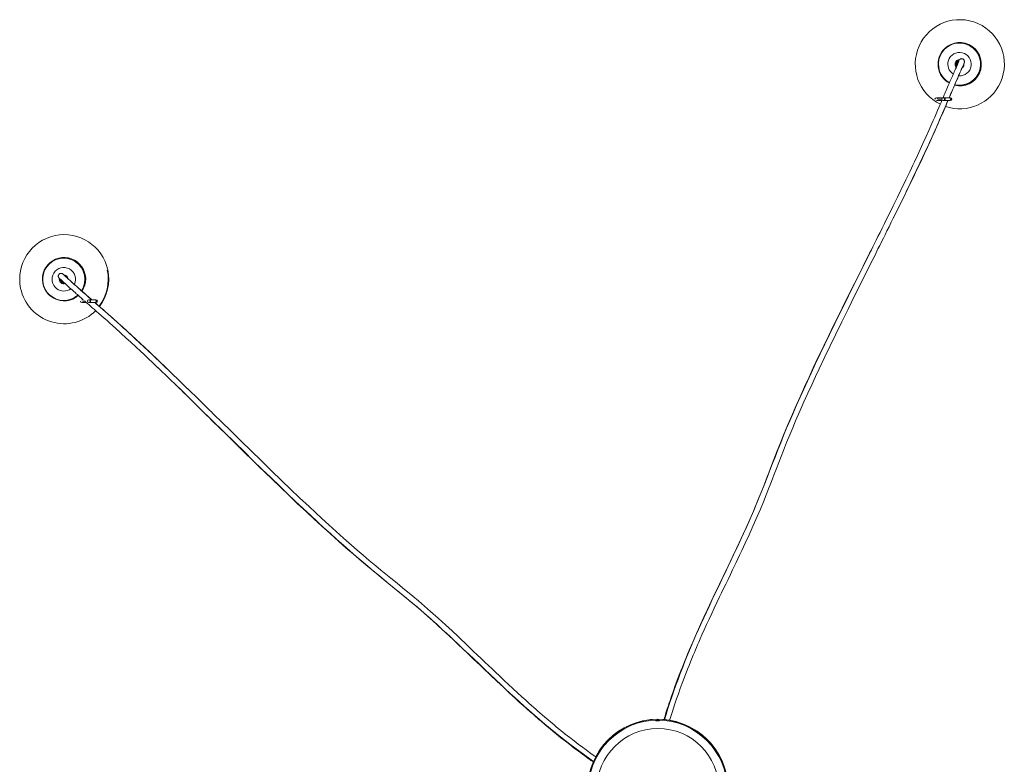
# Model space of a CAD drawing. Header units: millimetres. Extents: x -976 to 725, y -1260 to 2142.
# Tile 4 of 4: x -839 to 212, y 1348 to 2142. Entities that reach past the tile are written whole.
import ezdxf

# ---------------------------------------------------------------- set-up
doc = ezdxf.new("R2010")
doc.units = ezdxf.units.MM

msp = doc.modelspace()

# ---------------------------------------------------------------- linework, layer by layer
at = {"color": 7, "linetype": 'Continuous', "lineweight": 15}
for p, q in [((173.3, 2115.1), (173.2, 2115.1)), ((161.1, 2095.5), (161.5, 2096.3)), ((169.1, 2096.5), (169.1, 2096.5)), ((146.7, 2058.8), (139.3, 2058.8)), ((139.3, 2055.8), (145.2, 2055.8)), ((154.3, 2058.8), (147.5, 2058.8)), ((147.5, 2055.8), (154.3, 2055.8)), ((148.2, 2057.3), (148.5, 2057.3)), ((-796.1, 1887.3), (-796.3, 1887.2)), ((-793.5, 1862.7), (-794, 1863.3)), ((-787, 1843.2), (-786.8, 1843.2)), ((-770.9, 1843.3), (-772.3, 1843.3)), ((-772.3, 1840.3), (-767.5, 1840.3)), ((-757.3, 1843.3), (-764.1, 1843.3)), ((-764.1, 1840.3), (-757.3, 1840.3)), ((-763.4, 1841.8), (-763, 1841.8)), ((-195.3, 1386.1), (-195.3, 1386.1))]:
    msp.add_line(p, q, dxfattribs=at)
at = {"color": 8, "linetype": 'Continuous', "lineweight": 15}
for p, q in [((145.2, 2057.3), (140.8, 2057.3)), ((154.3, 2057.3), (155.8, 2057.3)), ((-769.2, 1841.8), (-770.8, 1841.8)), ((-757.2, 1841.8), (-755.8, 1841.8))]:
    msp.add_line(p, q, dxfattribs=at)
at = {"color": 7, "linetype": 'Continuous', "lineweight": 15, "flags": 128}
for points in [[(163, 2097.1), (162.9, 2096.8), (162.7, 2096.4), (162.5, 2095.9), (162.3, 2095.4), (162.1, 2094.9), (161.9, 2094.4), (161.7, 2093.9), (161.4, 2093.3), (161.2, 2092.7), (160.6, 2091.3), (159.8, 2089.7), (159, 2087.8), (158.4, 2086.5), (157.8, 2085.1), (157.1, 2083.5), (156.4, 2081.9), (155.7, 2080.2), (154.8, 2078.3), (153.8, 2076), (153.3, 2074.7), (152.7, 2073.3), (152, 2071.8), (151.3, 2070.1), (150.6, 2068.4), (149.8, 2066.5), (149.1, 2065), (148.4, 2063.4), (147.7, 2061.7), (146.9, 2059.9), (146.5, 2058.8)], [(153, 2058.8), (153.6, 2060.2), (154.3, 2061.7), (154.9, 2063.2), (155.4, 2064.5), (156.3, 2066.6), (157.2, 2068.5), (157.9, 2070.2), (158.6, 2071.8), (159.2, 2073.3), (159.8, 2074.6), (160.7, 2076.8), (161.6, 2078.6), (162.3, 2080.3), (162.9, 2081.8), (163.5, 2083.1), (164, 2084.2), (164.4, 2085.2), (164.7, 2085.9), (165, 2086.6), (165.3, 2087.3), (165.6, 2088), (165.9, 2088.7), (166.2, 2089.4), (166.5, 2090.1), (166.8, 2090.7), (167.1, 2091.4), (167.4, 2092), (167.7, 2092.7), (167.9, 2093.3), (168.1, 2093.8), (168.3, 2094.3)], [(169.1, 2096.5), (169.2, 2096.9), (169.2, 2097.4), (169.2, 2097.8), (169.1, 2098.2), (169, 2098.6), (168.8, 2098.9), (168.7, 2099.1), (168.5, 2099.3), (168.4, 2099.4), (168.3, 2099.5), (168.2, 2099.6), (168.1, 2099.7), (168, 2099.8), (167.9, 2099.9), (167.8, 2100), (167.7, 2100.1), (167.5, 2100.1), (167.1, 2100.3), (166.6, 2100.4), (166.5, 2100.4), (166.3, 2100.4), (166.1, 2100.5), (166, 2100.4), (165.8, 2100.4), (165.6, 2100.4), (165.4, 2100.3), (165.2, 2100.3), (165.1, 2100.2), (164.9, 2100.1), (164.7, 2100), (164.5, 2099.9), (164.3, 2099.7), (164.1, 2099.5), (163.8, 2099.3), (163.6, 2099.1), (163.3, 2098.8), (163.1, 2098.4), (162.8, 2098.1), (162.5, 2097.7), (162.2, 2097.3), (161.8, 2096.8), (161.5, 2096.3)], [(145.5, 2056.5), (145.2, 2055.9), (144.3, 2053.7), (143.3, 2051.5), (142, 2048.4), (140.6, 2045.1), (139.1, 2041.7), (137.6, 2038.2), (136, 2034.6), (134.5, 2031.2), (131.2, 2023.7), (128, 2016.6), (125, 2010), (122, 2003.6), (119, 1997), (115.9, 1990.5), (114.3, 1987), (112.6, 1983.5), (110.8, 1979.7), (108.9, 1975.6), (106.7, 1971.1), (105.2, 1968)], [(106.4, 1956.9), (107.1, 1958.4), (110, 1964.4), (113, 1970.4), (115.8, 1976.4), (118.6, 1982.1), (121.2, 1987.7), (124, 1993.5), (126.6, 1999.2), (129.3, 2005), (132.1, 2011), (134.8, 2017.1), (137.5, 2023), (140.2, 2029.1), (143, 2035.6), (144.5, 2039), (146, 2042.4), (147.5, 2045.9), (148.6, 2048.5), (149.6, 2050.9), (150.6, 2053.1), (151.4, 2055.2), (151.7, 2055.8)], [(146.9, 2055.8), (146.9, 2055.8), (147, 2055.8), (147.2, 2055.8), (147.5, 2055.8)], [(147.5, 2058.8), (147.2, 2058.8), (147.1, 2058.8), (147.1, 2058.8), (147, 2058.8), (147, 2058.8)], [(93.2, 1943.5), (97.8, 1952.8), (105.4, 1968.3)], [(106.2, 1956.6), (105.9, 1956), (97.7, 1939.3), (94, 1931.8)], [(89.3, 1935.4), (88.5, 1933.9), (86.2, 1929.2), (83.9, 1924.7), (81.5, 1919.7), (79.2, 1915.1), (77, 1910.9), (75.1, 1907), (73.2, 1903.4), (71.5, 1899.9), (69.9, 1896.6), (68, 1893), (66, 1889), (63.7, 1884.4), (61.1, 1879.3), (56.4, 1869.9), (51.9, 1860.7), (47.4, 1851.9), (43.1, 1843.2), (38.7, 1834.3), (34.3, 1825.3), (29.7, 1816), (24.5, 1805.3), (19.2, 1794.3), (13.7, 1782.8), (8, 1770.8), (3.4, 1760.9), (-1.3, 1750.6), (-6.2, 1739.7), (-11.3, 1728.2), (-15.3, 1719), (-19.5, 1709.4), (-23.7, 1699), (-27.1, 1690.8), (-30.5, 1682.2), (-34.1, 1673.1), (-37.7, 1663.7), (-39.6, 1658.8), (-41.3, 1654.4), (-42.7, 1650.8), (-43.8, 1647.9), (-44.9, 1645.1), (-46.3, 1641.5), (-48, 1637.2), (-50, 1632.3), (-52, 1627.4), (-53.9, 1622.7), (-55.9, 1618.1), (-59.4, 1609.9), (-63.1, 1601.7), (-66.8, 1593.6), (-68.9, 1588.9), (-71.1, 1584.2), (-73.1, 1579.9), (-74.8, 1576.4), (-76.1, 1573.6), (-77.2, 1571.4), (-78.3, 1569), (-79.6, 1566.3), (-81.6, 1562), (-83.9, 1557.3), (-86.1, 1552.8), (-88.2, 1548.4), (-90.2, 1544.1), (-92.2, 1540), (-96.7, 1530.7), (-100.9, 1521.7), (-104.9, 1513.2), (-108.7, 1505), (-112.4, 1497.1), (-114.6, 1492.2), (-116.7, 1487.4), (-118.8, 1482.7), (-120.7, 1478.3), (-122.4, 1474.3), (-123.6, 1471.4), (-124.7, 1468.8), (-125.7, 1466.5), (-126.5, 1464.5), (-127.3, 1462.7), (-128.7, 1459.2), (-130.2, 1455.6), (-131.7, 1451.7), (-133.3, 1447.6), (-135, 1443.3), (-137.2, 1437.6), (-139.3, 1431.9), (-141.3, 1426.3), (-143.3, 1420.7), (-145.2, 1415.1), (-146.1, 1412.4), (-146.9, 1409.7), (-147.8, 1407.2), (-148.5, 1404.9), (-149.2, 1402.8), (-149.7, 1401), (-150.2, 1399.4), (-150.7, 1398), (-150.9, 1397.1), (-151.2, 1396.3), (-151.4, 1395.7)], [(-145.3, 1394.9), (-144.8, 1396.8), (-143.8, 1400), (-142.7, 1403.4), (-141.2, 1407.9), (-139.7, 1412.6), (-137.9, 1417.7), (-136, 1423.1), (-134, 1428.7), (-131.9, 1434.4), (-130.5, 1438.1), (-129.1, 1441.9), (-127.7, 1445.6), (-126.1, 1449.5), (-124.6, 1453.3), (-123, 1457.2), (-121.5, 1460.9), (-120.1, 1464.4), (-118.8, 1467.4), (-117.7, 1470.1), (-116.5, 1472.7), (-115.4, 1475.3), (-114.1, 1478.3), (-112.6, 1481.9), (-110.8, 1486), (-108.4, 1491.3), (-105.8, 1497.1), (-103.1, 1502.9), (-100.4, 1508.7), (-97.7, 1514.5), (-94.9, 1520.4), (-92, 1526.6), (-89.9, 1530.9), (-87.7, 1535.4), (-85.4, 1540.2), (-83, 1545.2), (-80.5, 1550.4), (-78.2, 1555.3), (-76.2, 1559.5), (-74.4, 1563.3), (-72.6, 1567), (-70.6, 1571.2), (-68.3, 1576.1), (-64.6, 1583.9), (-60.5, 1592.8), (-56.2, 1602.5), (-51.9, 1612.3), (-48.5, 1620.2), (-45.3, 1628), (-42.3, 1635.3), (-39.7, 1641.9), (-37.4, 1647.9), (-35.6, 1652.5), (-33.7, 1657.5), (-31.4, 1663.3), (-28.9, 1669.9), (-26.3, 1676.4), (-23.9, 1682.6), (-20.5, 1691.2), (-17.2, 1699.2), (-14, 1706.8), (-10.9, 1714.2), (-6.4, 1724.6), (-2, 1734.4), (2.2, 1743.9), (6.3, 1752.8), (10.3, 1761.5), (14.2, 1769.8), (20.2, 1782.4), (25.9, 1794.4), (31.5, 1805.9), (38.4, 1819.9), (45.1, 1833.5), (51.7, 1846.8), (58.3, 1860), (64.9, 1873.2), (71.5, 1886.4), (73.1, 1889.6), (74.6, 1892.6), (75.9, 1895.2), (77, 1897.5), (78, 1899.5), (78.8, 1901.1), (79.9, 1903.2), (81.2, 1905.9), (82.7, 1909), (84.5, 1912.6), (86.6, 1916.7), (88.8, 1921.2), (91.1, 1926), (93.6, 1930.9), (93.9, 1931.5), (93.9, 1931.5)], [(-792.9, 1871.1), (-793.4, 1871.3), (-793.8, 1871.5), (-794.2, 1871.5), (-794.6, 1871.5), (-795, 1871.5), (-795.3, 1871.4), (-795.4, 1871.4), (-795.5, 1871.4), (-795.6, 1871.4), (-795.6, 1871.3), (-795.7, 1871.3), (-795.8, 1871.3), (-795.9, 1871.2), (-796.2, 1871), (-796.6, 1870.7), (-797.1, 1870.2), (-797.4, 1869.3), (-797.5, 1869), (-797.5, 1868.9), (-797.5, 1868.7), (-797.5, 1868.5), (-797.5, 1868.4), (-797.5, 1868.2), (-797.5, 1868), (-797.4, 1867.9), (-797.4, 1867.7), (-797.3, 1867.5), (-797.2, 1867.4), (-797.2, 1867.2), (-797.1, 1867), (-796.9, 1866.8), (-796.8, 1866.6), (-796.7, 1866.4), (-796.5, 1866.2), (-796.3, 1866), (-796.1, 1865.7), (-795.8, 1865.4), (-795.5, 1865), (-795.2, 1864.7), (-794.9, 1864.2), (-794.5, 1863.8), (-794, 1863.3)], [(-761.8, 1843.3), (-761.9, 1843.4), (-763.2, 1844.6), (-764.5, 1845.7), (-765.8, 1846.8), (-766.9, 1847.8), (-768, 1848.8), (-769.7, 1850.3), (-771.3, 1851.7), (-772.7, 1852.9), (-773.9, 1854), (-775.1, 1855), (-776.2, 1856), (-777.9, 1857.5), (-779.4, 1858.9), (-780.7, 1860.1), (-781.9, 1861.1), (-782.9, 1862), (-783.8, 1862.8), (-784.5, 1863.5), (-785.1, 1864), (-785.6, 1864.5), (-786.1, 1865), (-786.7, 1865.5), (-787.2, 1866), (-787.8, 1866.5), (-788.3, 1867), (-788.8, 1867.5), (-789.3, 1867.9), (-789.8, 1868.4), (-790.3, 1868.8), (-790.7, 1869.2), (-791.2, 1869.6), (-791.5, 1869.9), (-791.6, 1870)], [(-795.8, 1865.7), (-795.6, 1865.6), (-795.4, 1865.4), (-795.1, 1865.1), (-794.8, 1864.8), (-794.5, 1864.6), (-794.2, 1864.2), (-793.8, 1863.9), (-793.4, 1863.5), (-793, 1863.1), (-792.5, 1862.7), (-791.5, 1861.7), (-790.2, 1860.6), (-788.7, 1859.2), (-787.7, 1858.3), (-786.6, 1857.3), (-785.4, 1856.2), (-784, 1855), (-782.7, 1853.8), (-781.2, 1852.4), (-779.3, 1850.8), (-778.3, 1849.8), (-777.1, 1848.8), (-775.9, 1847.8), (-774.6, 1846.6), (-773.2, 1845.4), (-771.7, 1844), (-770.9, 1843.3)], [(-793.5, 1862.7), (-792.6, 1862.3), (-792, 1862.2)], [(-769.7, 1842.3), (-769.1, 1841.8), (-767.7, 1840.6), (-766.2, 1839.3), (-764.7, 1837.9), (-763, 1836.4), (-761.2, 1834.9), (-759.4, 1833.3), (-756.8, 1831), (-754.1, 1828.7), (-751.3, 1826.2), (-748.4, 1823.6), (-745.5, 1821.1), (-742.7, 1818.5), (-736.5, 1813), (-730.8, 1807.8), (-725.4, 1802.9), (-720.1, 1798), (-714.8, 1793.1), (-709.5, 1788.2), (-706.7, 1785.6), (-703.8, 1782.9), (-700.8, 1780), (-697.4, 1776.8), (-693.7, 1773.3), (-691.2, 1770.9)], [(-764.7, 1840.4), (-764.6, 1840.3), (-764.1, 1840.3)], [(-764.1, 1843.3), (-764.3, 1843.3), (-764.4, 1843.3), (-764.5, 1843.3), (-764.5, 1843.3), (-764.5, 1843.3)], [(-680.4, 1768.7), (-683.1, 1771.3), (-688.8, 1776.8), (-694.4, 1782.2), (-699.9, 1787.4), (-705.2, 1792.3), (-709.9, 1796.8), (-714.6, 1801.1), (-719.3, 1805.5), (-724.1, 1809.9), (-729.1, 1814.5), (-733.9, 1818.8), (-739, 1823.3), (-744.3, 1828), (-747.1, 1830.5), (-749.9, 1833), (-752.8, 1835.5), (-754.9, 1837.3), (-756.9, 1839.1), (-758.3, 1840.3)], [(-671.4, 1751.8), (-679, 1759.2), (-691.4, 1771.1)], [(-680.2, 1768.5), (-679.6, 1767.9), (-666.2, 1754.9), (-659.9, 1748.8)], [(-671.6, 1752.1), (-670.6, 1751.1), (-667.3, 1747.9), (-663.8, 1744.5), (-660, 1740.8), (-656.4, 1737.3), (-652.4, 1733.3), (-648.7, 1729.7), (-645.4, 1726.4), (-642.3, 1723.3), (-639.3, 1720.4), (-636.5, 1717.7), (-633.9, 1715.1), (-631.1, 1712.3), (-627.8, 1709.1), (-624.1, 1705.4), (-620, 1701.4), (-612.5, 1694), (-605.2, 1686.8), (-598.1, 1679.9), (-591.1, 1673.1), (-584, 1666.1), (-576.7, 1659.1), (-569.2, 1651.9), (-560.6, 1643.6), (-551.7, 1635.1), (-542.5, 1626.3), (-532.8, 1617.2), (-524.8, 1609.8), (-516.4, 1602), (-507.6, 1594), (-498.2, 1585.6), (-490.6, 1578.9), (-482.7, 1572), (-474.2, 1564.7), (-467.4, 1559), (-460.3, 1553.1), (-452.7, 1546.9), (-444.9, 1540.5), (-440.8, 1537.2), (-437.1, 1534.2), (-434.1, 1531.8), (-431.8, 1529.8), (-429.4, 1527.9), (-426.4, 1525.5), (-422.8, 1522.5), (-418.8, 1519.1), (-414.8, 1515.8), (-410.9, 1512.4), (-407.1, 1509.1), (-400.4, 1503.2), (-393.8, 1497.3), (-387.2, 1491.2), (-383.4, 1487.7), (-379.6, 1484.2), (-376.2, 1481), (-373.3, 1478.3), (-371.1, 1476.1), (-369.3, 1474.5), (-367.4, 1472.7), (-365.2, 1470.6), (-361.8, 1467.4), (-358.1, 1463.8), (-354.4, 1460.3), (-350.9, 1456.9), (-347.5, 1453.7), (-344.2, 1450.5), (-336.7, 1443.4), (-329.6, 1436.6), (-322.7, 1430.2), (-316.2, 1424), (-309.7, 1418.1), (-305.7, 1414.4), (-301.7, 1410.8), (-297.7, 1407.3), (-294, 1404), (-290.7, 1401.1), (-288.4, 1399), (-286.3, 1397.2), (-284.4, 1395.6), (-282.8, 1394.3), (-281.4, 1393), (-278.8, 1390.8), (-275.9, 1388.4), (-272.8, 1385.8), (-269.5, 1383), (-265.9, 1380.2), (-261.2, 1376.3), (-256.5, 1372.6), (-251.8, 1369), (-247.1, 1365.4), (-242.5, 1361.9), (-240.2, 1360.2), (-237.9, 1358.5), (-235.8, 1357), (-233.9, 1355.6), (-232.1, 1354.3), (-230.6, 1353.2), (-229.2, 1352.2), (-228.1, 1351.4), (-227.3, 1350.9), (-226.7, 1350.5)], [(-224.2, 1356), (-225, 1356.6), (-227.8, 1358.6), (-230.7, 1360.7), (-234.4, 1363.4), (-238.4, 1366.3), (-242.7, 1369.5), (-247.2, 1373), (-251.8, 1376.6), (-256.6, 1380.3), (-259.6, 1382.8), (-262.7, 1385.3), (-265.9, 1387.8), (-269, 1390.4), (-272.2, 1393.1), (-275.4, 1395.8), (-278.4, 1398.4), (-281.2, 1400.8), (-283.6, 1402.9), (-285.9, 1404.8), (-288, 1406.7), (-290.1, 1408.5), (-292.6, 1410.7), (-295.4, 1413.3), (-298.8, 1416.3), (-303, 1420.1), (-307.7, 1424.4), (-312.4, 1428.7), (-317.1, 1433.1), (-321.8, 1437.5), (-326.5, 1441.9), (-331.4, 1446.6), (-334.8, 1449.9), (-338.5, 1453.3), (-342.3, 1457), (-346.3, 1460.8), (-350.5, 1464.8), (-354.4, 1468.5), (-357.7, 1471.7), (-360.8, 1474.7), (-363.8, 1477.5), (-367.2, 1480.7), (-371, 1484.4), (-377.3, 1490.2), (-384.5, 1496.9), (-392.4, 1504), (-400.3, 1511.1), (-406.9, 1516.8), (-413.3, 1522.3), (-419.3, 1527.3), (-424.8, 1531.9), (-429.8, 1536), (-433.6, 1539), (-437.7, 1542.5), (-442.6, 1546.4), (-448.1, 1550.8), (-453.5, 1555.2), (-458.6, 1559.5), (-465.8, 1565.4), (-472.3, 1571), (-478.6, 1576.4), (-484.6, 1581.6), (-493.2, 1589.1), (-501.2, 1596.4), (-508.9, 1603.3), (-516.2, 1610), (-523.2, 1616.5), (-530, 1622.8), (-540.1, 1632.3), (-549.8, 1641.5), (-559, 1650.4), (-570.4, 1661.3), (-581.2, 1671.9), (-591.9, 1682.3), (-602.5, 1692.7), (-613, 1703.1), (-623.7, 1713.5), (-626.2, 1716), (-628.6, 1718.3), (-630.7, 1720.4), (-632.6, 1722.2), (-634.1, 1723.8), (-635.5, 1725.1), (-637.2, 1726.7), (-639.3, 1728.8), (-641.8, 1731.2), (-644.7, 1734), (-648, 1737.3), (-651.6, 1740.8), (-655.4, 1744.5), (-659.4, 1748.3), (-659.7, 1748.6), (-659.7, 1748.6)], [(-160.1, 1394.7), (-160, 1394.6), (-159.6, 1394.5), (-159, 1394.4), (-158.3, 1394.4), (-157.6, 1394.4), (-156.9, 1394.4), (-156.3, 1394.5), (-155.8, 1394.6), (-155.6, 1394.7), (-155.6, 1394.7), (-155.8, 1394.8), (-156.1, 1394.9), (-156.7, 1395), (-157.4, 1395), (-158.2, 1395), (-158.9, 1395), (-159.5, 1394.9), (-159.9, 1394.8), (-160.1, 1394.8), (-160.1, 1394.7)]]:
    msp.add_lwpolyline(points, dxfattribs=at)
at = {"color": 8, "linetype": 'Continuous', "lineweight": 15, "flags": 128}
for points in [[(168.4, 2094.7), (168.1, 2094), (167.8, 2093.1), (167.4, 2092.3), (167.1, 2091.5), (166.7, 2090.6), (166.2, 2089.6), (165.8, 2088.5), (165.3, 2087.4), (164.7, 2086.1), (164.2, 2084.8), (163.6, 2083.5), (163, 2082.3), (162.5, 2081.1), (162, 2079.8), (161.4, 2078.5), (160.8, 2077.1), (160.2, 2075.7), (159.5, 2074.2), (158.9, 2072.7), (158.2, 2071.1), (157.5, 2069.5), (156.8, 2067.9), (156, 2066.2), (155.3, 2064.4), (154.5, 2062.5), (153.6, 2060.5), (152.9, 2058.8)], [(163.2, 2097.8), (163.3, 2098), (163.3, 2098.2), (163.1, 2098.2), (163, 2098), (162.7, 2097.6), (162.2, 2097.1), (161.7, 2096.4), (161.1, 2095.5)], [(151.6, 2055.8), (150.6, 2053.5), (149.6, 2051.1), (148.6, 2048.7), (147.2, 2045.5), (145.8, 2042.3), (144.4, 2039), (142.7, 2035.2), (141.1, 2031.3), (139.3, 2027.4), (137.6, 2023.4), (135.8, 2019.4), (134, 2015.4), (132.2, 2011.4), (127, 2000.2), (121.7, 1988.9), (113.9, 1972.5), (106.2, 1956.6)], [(148.5, 2057.3), (148.5, 2057.9), (148.2, 2058.4), (147.9, 2058.7), (147.5, 2058.8), (147.5, 2058.8)], [(-150.8, 1395.6), (-149.1, 1401), (-147.1, 1407.4), (-145.1, 1413.8), (-142.9, 1420.1), (-140.8, 1426.3), (-138.6, 1432.5), (-136.3, 1438.6), (-134, 1444.7), (-131.3, 1451.7), (-128.6, 1458.6), (-125.8, 1465.5), (-122.9, 1472.3), (-120.1, 1479), (-117.2, 1485.7), (-114.4, 1491.9), (-111.6, 1498.1), (-108.8, 1504.2), (-106, 1510.3), (-103.2, 1516.3), (-99.8, 1523.6), (-96.4, 1530.9), (-92.9, 1538.1), (-89.5, 1545.2), (-86.1, 1552.3), (-82.8, 1559.2), (-79.5, 1566.1), (-76.3, 1573), (-73, 1579.8), (-68.5, 1589.6), (-64.1, 1599.3), (-59.8, 1609.1), (-55.6, 1618.8), (-51.5, 1628.6), (-47.7, 1638), (-43.9, 1647.4), (-40.2, 1656.8), (-36.5, 1666.2), (-32.8, 1675.7), (-29.9, 1683.3), (-26.8, 1690.9), (-23.7, 1698.5), (-20.5, 1706.3), (-17.2, 1714.1), (-13.6, 1722.5), (-9.9, 1730.9), (-6.1, 1739.4), (-2.2, 1747.9), (1.7, 1756.5), (5.7, 1765.1), (10.5, 1775.3), (15.3, 1785.6), (20.3, 1795.9), (25.2, 1806.2), (31, 1818), (36.8, 1829.8), (42.6, 1841.6), (48.5, 1853.5), (54.4, 1865.3), (62.1, 1880.8), (69.8, 1896.3), (77.6, 1911.8), (87.8, 1932.4), (93.2, 1943.5)], [(-791.9, 1870.2), (-791.8, 1870.1), (-791.2, 1869.6), (-790.6, 1869), (-790.1, 1868.5), (-789.4, 1867.9), (-788.7, 1867.3), (-788, 1866.6), (-787.2, 1865.8), (-786.3, 1865), (-785.3, 1864.1), (-784.3, 1863.2), (-783.3, 1862.2), (-782.3, 1861.4), (-781.4, 1860.5), (-780.4, 1859.6), (-779.3, 1858.7), (-778.2, 1857.7), (-777.1, 1856.7), (-775.9, 1855.6), (-774.7, 1854.6), (-773.4, 1853.4), (-772.1, 1852.3), (-770.8, 1851.1), (-769.4, 1849.9), (-767.9, 1848.6), (-766.4, 1847.2), (-764.8, 1845.8), (-763, 1844.3), (-761.9, 1843.3)], [(-763, 1841.8), (-763.1, 1842.4), (-763.4, 1842.9), (-763.7, 1843.2), (-764.1, 1843.3), (-764.1, 1843.3)], [(-758.5, 1840.3), (-757.1, 1839.1), (-755.1, 1837.4), (-752.5, 1835.1), (-749.8, 1832.8), (-747.1, 1830.4), (-744, 1827.6), (-740.8, 1824.8), (-737.6, 1821.9), (-734.3, 1819), (-731.1, 1816.1), (-727.8, 1813.1), (-724.5, 1810.1), (-715.4, 1801.7), (-706.2, 1793.2), (-692.9, 1780.7), (-680.2, 1768.5)], [(-226.5, 1351), (-230.4, 1353.8), (-235.9, 1357.7), (-241.2, 1361.6), (-246.5, 1365.5), (-251.7, 1369.5), (-256.9, 1373.5), (-261.9, 1377.5), (-267, 1381.5), (-272.7, 1386.2), (-278.4, 1391), (-284, 1395.7), (-289.6, 1400.5), (-295.1, 1405.3), (-300.5, 1410.1), (-305.5, 1414.6), (-310.5, 1419.2), (-315.4, 1423.7), (-320.3, 1428.2), (-325.2, 1432.8), (-331, 1438.3), (-336.8, 1443.7), (-342.6, 1449.2), (-348.3, 1454.7), (-354, 1460.1), (-359.5, 1465.4), (-365.1, 1470.6), (-370.6, 1475.8), (-376.1, 1481), (-384, 1488.3), (-391.8, 1495.5), (-399.7, 1502.7), (-407.7, 1509.7), (-415.7, 1516.6), (-423.5, 1523.1), (-431.3, 1529.6), (-439.1, 1536), (-446.9, 1542.4), (-454.8, 1548.9), (-461.1, 1554), (-467.4, 1559.3), (-473.7, 1564.6), (-480.1, 1570.1), (-486.5, 1575.7), (-493.4, 1581.7), (-500.3, 1587.8), (-507.2, 1594), (-514.1, 1600.3), (-521.1, 1606.7), (-528.1, 1613.2), (-536.4, 1620.9), (-544.7, 1628.7), (-553, 1636.6), (-561.3, 1644.6), (-570.8, 1653.7), (-580.3, 1662.9), (-589.8, 1672.1), (-599.3, 1681.4), (-608.8, 1690.7), (-621.2, 1702.8), (-633.6, 1715), (-646, 1727.2), (-662.6, 1743.3), (-671.4, 1751.8)]]:
    msp.add_lwpolyline(points, dxfattribs=at)
at = {"color": 7, "linetype": 'Continuous', "lineweight": 15}
for centre, radius in [((146.7, 2057.3), 1.5), ((-764.9, 1841.8), 1.5), ((-157.9, 1321.1), 75), ((-157.9, 1321.1), 74), ((-157.8, 1321.1), 65.2)]:
    msp.add_circle(centre, radius, dxfattribs=at)
for centre, radius, start, end in [((164.3, 2094.5), 47.5, 335.9162, 155.9162), ((164.2, 2094.5), 47.4, 155.8682, 244.1259), ((164, 2094.6), 22.5, 72, 241.7212), ((164, 2094.6), 22.5, 257.1055, 71.9997), ((164.1, 2094.5), 22.5, 256.7242, 65.916), ((164, 2094.6), 4.75, 161.9998, 223.5304), ((164, 2094.6), 4.75, 161.9998, 223.9449), ((164, 2094.6), 4.75, 92.2502, 161.9999), ((164, 2094.6), 4.75, 91.5088, 161.9999), ((164.1, 2094.6), 4.01, 106.1925, 216.8997), ((163.5, 2094.6), 2.61, 159.3736, 212.9586), ((155.8, 2099.6), 7.7, 337.8292, 346.3108), ((164, 2094.6), 4.75, 310.3392, 7.4288), ((152.5, 2101.6), 17.4, 336.6542, 343.0899), ((164.3, 2094.5), 47.5, 251.2598, 335.9228), ((139.3, 2057.3), 1.5, 360, 180), ((154.3, 2057.3), 1.5, 0.0046, 90.0011), ((154.3, 2057.3), 1.5, 269.9989, 359.9954), ((-791.2, 1865.3), 47.5, 11.9162, 191.9162), ((-791.7, 1865.2), 22.5, 327.2352, 143.9997), ((-791.4, 1865.2), 22.5, 326.6894, 101.9158), ((-791.7, 1865.2), 22.5, 143.9998, 311.8268), ((-801.6, 1860.2), 13.9, 45.717, 51.525), ((-791.7, 1865.2), 4.75, 8.4793, 90.1539), ((-791, 1865.3), 46.8, 322.1623, 11.9712), ((-791, 1865.3), 47.3, 322.0939, 11.9879), ((-791.7, 1865.2), 4.75, 169.3941, 233.9996), ((-791.7, 1865.2), 4.75, 169.754, 233.9996), ((-791.5, 1865.2), 4.01, 176.5275, 277.6286), ((-791.7, 1865.2), 4.75, 233.9996, 287.4367), ((-791.7, 1865.2), 4.75, 233.9996, 281.9162), ((-791.5, 1865.2), 4.01, 18.4312, 75.6656), ((-791.2, 1865.3), 47.5, 191.8945, 315.048), ((-791.4, 1865.2), 22.5, 281.9162, 311.2726), ((-772.3, 1841.8), 1.5, 180, 360), ((-757.3, 1841.8), 1.5, 0.0046, 90.0011), ((-757.3, 1841.8), 1.5, 269.9989, 359.9954), ((-157.9, 1321.1), 75, 299.9163, 119.9161), ((-157.9, 1321.1), 74, 119.9163, 299.9161)]:
    msp.add_arc(centre, radius, start, end, dxfattribs=at)
at = {"color": 8, "linetype": 'Continuous', "lineweight": 15}
for centre, radius, start, end in [((164.2, 2094.5), 23.1, 256.3422, 134.2822), ((164.2, 2094.5), 23.1, 134.2822, 241.379), ((164, 2094.6), 12.5, 266.2663, 161.9998), ((164, 2094.6), 12.5, 161.9998, 238.0299), ((147.2, 2057.1), 1.34, 281.4424, 8.0468), ((153, 2057.5), 1.34, 351.9505, 78.5782), ((153, 2057.1), 1.34, 281.4218, 8.0495), ((-791.4, 1865.3), 23.1, 326.3339, 241.986), ((-791.7, 1865.2), 12.5, 334.9093, 234.0002), ((-771.1, 1883.3), 30.4, 214.7347, 222.5456), ((-791.7, 1865.2), 12.5, 233.9996, 306.7441), ((-791.4, 1865.3), 23.1, 241.9856, 311.3228), ((-764.4, 1841.6), 1.34, 281.9087, 7.9867), ((-758.6, 1842), 1.34, 351.9505, 78.5782), ((-758.6, 1841.6), 1.34, 281.4218, 8.0495)]:
    msp.add_arc(centre, radius, start, end, dxfattribs=at)

doc.saveas('drawing.dxf')
